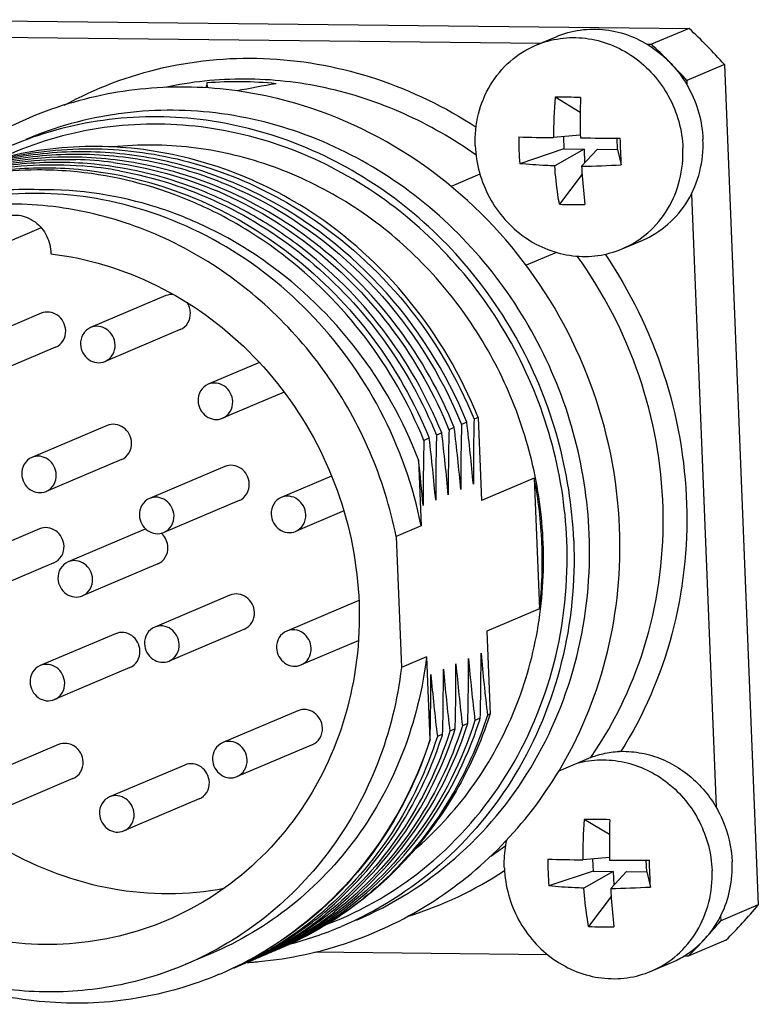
# Model space of a CAD drawing. Header units: millimetres. Extents: x 0 to 420, y 0 to 297.
# Tile 23 of 59: x 188.78 to 191.98, y 76.64 to 80.91. Entities that reach past the tile are written whole.
import ezdxf

# ---------------------------------------------------------------- set-up
doc = ezdxf.new("R2010")
doc.units = ezdxf.units.MM
doc.header["$LTSCALE"] = 23.1
doc.layers.add('COMPONENTS', color=7, linetype='CONTINUOUS')

msp = doc.modelspace()

# ---------------------------------------------------------------- linework, layer by layer
at = {"layer": 'COMPONENTS', "color": 7, "linetype": 'CONTINUOUS'}
for p, q in [((188.21988, 80.91439), (191.68341, 80.87687)), ((191.68341, 80.87687), (191.51997, 80.80765)), ((188.52512, 80.84009), (191.04001, 80.81285)), ((191.01848, 80.80373), (191.10564, 80.84065)), ((191.50114, 80.80785), (191.51997, 80.80765)), ((191.8367, 80.7204), (191.67327, 80.65118)), ((191.8367, 80.7204), (191.98404, 77.07218)), ((191.67327, 80.65118), (191.67407, 80.63134)), ((189.5901, 80.63975), (189.59098, 80.61808)), ((189.89579, 80.57227), (189.89455, 80.57256)), ((191.21079, 80.51203), (191.10185, 80.57782)), ((191.21122, 80.41255), (191.09507, 80.40251)), ((191.13788, 80.40621), (191.14001, 80.35333)), ((191.37298, 80.3508), (191.37097, 80.40071)), ((191.14001, 80.35333), (190.94827, 80.28942)), ((191.22738, 80.35238), (191.10002, 80.27992)), ((191.14001, 80.35333), (191.22738, 80.35238)), ((191.28562, 80.35175), (191.21641, 80.27866)), ((191.22738, 80.35238), (191.22978, 80.29279)), ((191.28562, 80.35175), (191.37298, 80.3508)), ((191.37298, 80.3508), (191.38907, 80.28465)), ((190.77517, 80.24331), (190.65035, 80.19044)), ((191.21865, 80.24383), (191.1206, 80.11352)), ((191.69321, 80.15752), (191.80067, 77.49662)), ((188.87029, 80.01126), (188.61167, 79.90172)), ((191.39289, 79.91975), (191.48005, 79.95667)), ((191.1073, 79.9043), (190.97554, 79.84849)), ((189.41185, 79.71667), (189.08499, 79.57822)), ((188.8703, 79.64005), (188.54343, 79.5016)), ((189.47426, 79.56934), (189.14739, 79.43089)), ((188.9327, 79.49272), (188.60584, 79.35427)), ((189.81776, 79.42607), (189.59546, 79.33192)), ((189.92498, 79.29773), (189.65787, 79.18459)), ((189.15637, 79.15279), (188.82951, 79.01435)), ((190.7185, 79.1671), (190.69548, 79.15734)), ((190.76736, 79.18779), (190.74996, 79.18042)), ((190.76736, 79.18779), (190.78189, 78.82794)), ((190.60955, 79.12095), (190.58653, 79.11119)), ((190.66403, 79.14402), (190.641, 79.13427)), ((190.55507, 79.09787), (190.53205, 79.08812)), ((189.21877, 79.00546), (188.89191, 78.86702)), ((189.66748, 78.97479), (189.34061, 78.83635)), ((190.50883, 79.00369), (190.5204, 78.71719)), ((190.13113, 78.93338), (189.91278, 78.8409)), ((191.01069, 78.92486), (190.78189, 78.82794)), ((191.01069, 78.92486), (191.03363, 78.35689)), ((189.72988, 78.82746), (189.40301, 78.68902)), ((190.18416, 78.78208), (189.97519, 78.69357)), ((188.86304, 78.70446), (188.53618, 78.56601)), ((189.31396, 78.69957), (188.98709, 78.56113)), ((190.5204, 78.71719), (190.41144, 78.67104)), ((190.41144, 78.67104), (190.43438, 78.10307)), ((188.92544, 78.55713), (188.59858, 78.41868)), ((189.37636, 78.55224), (189.04949, 78.4138)), ((189.69003, 78.41645), (189.36316, 78.278)), ((190.24935, 78.39369), (189.9362, 78.26105)), ((191.03363, 78.35689), (190.80483, 78.25998)), ((189.19286, 78.24937), (188.86599, 78.11093)), ((189.75243, 78.26912), (189.42556, 78.13067)), ((190.80483, 78.25998), (190.81936, 77.90014)), ((190.24731, 78.21906), (189.9986, 78.11372)), ((190.54334, 78.14922), (190.43438, 78.10307)), ((190.54334, 78.14922), (190.55787, 77.78938)), ((189.25526, 78.10204), (188.9284, 77.9636)), ((189.98515, 77.91492), (189.65828, 77.77648)), ((190.77683, 77.88212), (190.75381, 77.87237)), ((190.81936, 77.90014), (190.80829, 77.89545)), ((190.66788, 77.83598), (190.64486, 77.82622)), ((190.72236, 77.85905), (190.69933, 77.8493)), ((190.55893, 77.78983), (190.55787, 77.78938)), ((190.6134, 77.8129), (190.59038, 77.80315)), ((188.94591, 77.76789), (188.61905, 77.62945)), ((190.04755, 77.76759), (189.72069, 77.62915)), ((191.25677, 77.71239), (191.1177, 77.65348)), ((191.25677, 77.71239), (191.25937, 77.71615)), ((189.49413, 77.67947), (189.16727, 77.54102)), ((189.00831, 77.62056), (188.68145, 77.48212)), ((189.55653, 77.53214), (189.22967, 77.39369)), ((191.33739, 77.37731), (191.22845, 77.4431)), ((191.33782, 77.27783), (191.22167, 77.26779)), ((191.26448, 77.27149), (191.26662, 77.21861)), ((191.49959, 77.21609), (191.49757, 77.26599)), ((191.26662, 77.21861), (191.07487, 77.1547)), ((191.35398, 77.21766), (191.22662, 77.1452)), ((191.26662, 77.21861), (191.35398, 77.21766)), ((191.41222, 77.21703), (191.34301, 77.14394)), ((191.35398, 77.21766), (191.35639, 77.15807)), ((191.41222, 77.21703), (191.49959, 77.21609)), ((191.49959, 77.21609), (191.51567, 77.14993)), ((191.34526, 77.10911), (191.24721, 76.9788)), ((191.98404, 77.07218), (191.82061, 77.00296)), ((191.81981, 77.0228), (191.82061, 77.00296)), ((189.89646, 76.88659), (189.90035, 76.88871)), ((189.89874, 76.88254), (189.90272, 76.88452)), ((189.90183, 76.89267), (189.89902, 76.89107)), ((189.89977, 76.88036), (189.90381, 76.88218)), ((191.84326, 76.9189), (191.67983, 76.84967)), ((189.60507, 76.85939), (189.49612, 76.81324)), ((191.06935, 76.85629), (190.05858, 76.86723)), ((191.67983, 76.84967), (191.66099, 76.84988)), ((189.75954, 76.82078), (189.75856, 76.82034)), ((191.51949, 76.78504), (191.60666, 76.82195))]:
    msp.add_line(p, q, dxfattribs=at)
for centre, radius, start, end in [((189.73457, 78.81429), 2.83764, 42.20013, 46.62416), ((189.5781, 78.75214), 2.82772, 44.52778, 46.62834), ((189.57199, 78.74607), 2.83633, 44.29554, 44.52874), ((189.56505, 78.73936), 2.84598, 42.20294, 44.29451), ((189.72265, 78.99881), 1.64628, 84.14075, 94.61805), ((192.99412, 80.41684), 1.8991, 175.1375, 180.43234), ((191.12554, 77.67772), 2.9002, 88.29073, 90.46807), ((194.62946, 80.47737), 3.41885, 178.33632, 181.08637), ((192.14639, 80.39564), 1.20285, 179.5306, 182.30848), ((191.27309, 93.2873), 12.88601, 268.534728, 269.208424), ((194.63534, 80.47714), 3.42473, 181.08061, 181.26963), ((191.358, 99.99926), 19.59856, 269.571571, 270.077119), ((173.92804, 79.63718), 17.47303, 2.313131, 2.504541), ((192.12064, 80.39457), 1.17708, 182.30697, 185.12525), ((174.3818, 79.65553), 17.0189, 2.118474, 2.313056), ((188.99161, 78.69804), 1.61999, 87.99936, 107.99321), ((188.96791, 78.64478), 1.66349, 82.57053, 88.17698), ((188.99087, 78.65367), 1.66435, 82.36986, 88.02702), ((188.91174, 78.60636), 1.67892, 79.73397, 85.3148), ((191.18487, 83.68155), 3.40304, 270.53088, 273.44001), ((191.19107, 81.53183), 1.42006, 267.15558, 271.60322), ((200.70226, 78.90049), 10.01007, 178.529669, 180.146583), ((181.63445, 78.07959), 9.14892, 5.131927, 6.826711), ((200.75673, 78.92357), 10.01007, 178.529669, 180.146583), ((200.5933, 78.85434), 10.01007, 178.529669, 180.146583), ((181.52549, 78.03344), 9.14892, 5.131927, 6.826711), ((200.64778, 78.87742), 10.01007, 178.529669, 180.146583), ((181.57997, 78.05652), 9.14892, 5.131927, 6.826711), ((200.53882, 78.83127), 10.01007, 178.529669, 180.146583), ((181.47101, 78.01037), 9.14892, 5.131927, 6.826711), ((181.58242, 78.00404), 8.9822, 5.120205, 6.389808), ((189.21795, 78.56616), 1.82828, 2.3344, 11.31447), ((189.34092, 78.63591), 0.06914, 102.96205, 112.92135), ((189.33659, 78.62309), 0.0832, 44.83961, 48.61508), ((189.26807, 78.5679), 1.77813, 353.18475, 2.34424), ((180.77006, 78.13897), 10.01007, 358.529669, 0.146583), ((199.89235, 78.98295), 9.14892, 185.131927, 186.826711), ((180.71558, 78.1159), 10.01007, 358.529669, 0.146583), ((199.83787, 78.95987), 9.14892, 185.131927, 186.826711), ((180.60663, 78.06975), 10.01007, 358.529669, 0.146583), ((199.72891, 78.91373), 9.14892, 185.131927, 186.826711), ((180.6611, 78.09283), 10.01007, 358.529669, 0.146583), ((199.78339, 78.9368), 9.14892, 185.131927, 186.826711), ((180.55215, 78.04668), 10.01007, 358.529669, 0.146583), ((199.67444, 78.89065), 9.14892, 185.131927, 186.826711), ((189.09972, 78.417), 1.76034, 341.76552, 342.31102), ((189.13158, 78.44595), 1.77384, 341.8183, 342.07907), ((188.98898, 78.37142), 1.76222, 341.76908, 342.31103), ((189.04511, 78.39397), 1.76049, 341.76579, 342.31102), ((188.9361, 78.34784), 1.76054, 341.76585, 342.31102), ((191.3956, 77.31354), 0.42538, 92.14924, 92.54477), ((191.39563, 77.31295), 0.42597, 91.05294, 92.14908), ((191.39315, 77.45108), 0.28782, 91.0638, 92.67841), ((193.12072, 77.28212), 1.8991, 175.1375, 180.43234), ((191.25215, 74.543), 2.9002, 88.29073, 90.46807), ((194.75606, 77.34265), 3.41885, 178.33632, 181.08637), ((189.92979, 78.61919), 1.60602, 303.79041, 306.59129), ((192.27299, 77.26092), 1.20285, 179.5306, 182.30848), ((191.39969, 90.15258), 12.88601, 268.534728, 269.208424), ((194.76195, 77.34242), 3.42473, 181.08061, 181.26963), ((191.4846, 96.86454), 19.59856, 269.571571, 270.077119), ((174.05465, 76.50246), 17.47303, 2.313131, 2.504541), ((189.96962, 78.60782), 1.65978, 287.35224, 303.35636), ((192.24725, 77.25986), 1.17708, 182.30697, 185.12525), ((174.5084, 76.52081), 17.0189, 2.118474, 2.313056), ((191.31148, 80.54684), 3.40304, 270.53088, 273.44001), ((190.1222, 78.64087), 2.43459, 314.98485, 319.88444), ((189.06433, 78.23861), 1.57714, 300.36761, 310.89682), ((189.08858, 78.24668), 1.57506, 299.75962, 310.03383), ((189.17787, 78.27821), 1.56915, 297.47276, 306.77692), ((189.12142, 78.25797), 1.57261, 299.75249, 308.60088), ((189.23437, 78.29816), 1.56543, 295.30398, 304.64829), ((189.20213, 78.28604), 1.56688, 296.78977, 305.62248), ((189.14498, 78.26696), 1.57167, 299.32328, 307.98475), ((189.11738, 78.26316), 1.57918, 308.59829, 308.85002), ((189.14038, 78.27289), 1.57918, 307.9839, 309.17357), ((189.19788, 78.29204), 1.57423, 305.62109, 305.89668), ((189.17479, 78.28245), 1.57439, 306.77452, 307.98346), ((189.19709, 78.29312), 1.57556, 305.89682, 307.10111), ((189.25394, 78.31286), 1.57147, 303.7548, 304.9769), ((189.25801, 78.30691), 1.56426, 294.38403, 303.75196), ((189.55073, 78.44454), 1.59281, 284.59908, 292.94938), ((191.31767, 78.39711), 1.42006, 267.15558, 271.60322), ((189.95284, 78.57682), 2.44246, 317.56518, 319.88118), ((189.95996, 78.57039), 2.43286, 317.30548, 317.5638), ((189.15181, 78.25556), 1.55839, 296.37939, 298.54376), ((189.12836, 78.2467), 1.55937, 298.20385, 299.61751), ((189.18329, 78.26885), 1.55835, 296.04425, 297.45496), ((189.20592, 78.27941), 1.55924, 295.12528, 296.3807), ((189.23761, 78.29222), 1.55868, 293.87069, 295.28949), ((189.15192, 78.25537), 1.55817, 298.70661, 299.30961), ((189.20583, 78.2796), 1.55945, 296.54381, 296.77522), ((189.96563, 78.5651), 2.42511, 314.97952, 317.30655), ((189.0268, 78.22409), 1.57817, 295.42396, 299.68334), ((189.07373, 78.22393), 1.55971, 294.04424, 300.3426), ((189.09687, 78.23346), 1.55947, 295.13063, 297.28785), ((189.12854, 78.24633), 1.55897, 293.87606, 296.04246), ((189.15196, 78.25526), 1.55805, 294.42642, 295.12402), ((189.09683, 78.23354), 1.55956, 297.28789, 298.53759), ((189.12833, 78.24675), 1.55943, 296.04244, 296.78243), ((189.15185, 78.2555), 1.55832, 295.12405, 296.37938), ((189.18335, 78.26872), 1.55821, 293.86855, 296.04423), ((189.12826, 78.24689), 1.55958, 296.78245, 298.20383), ((189.09694, 78.23333), 1.55932, 298.53761, 299.4539), ((189.20624, 78.27872), 1.55849, 294.20558, 294.48551), ((189.20612, 78.27899), 1.55878, 294.48552, 295.12524), ((189.09705, 78.23312), 1.55908, 299.45392, 299.73665), ((191.44455, 77.20452), 0.41549, 292.96254, 301.39512), ((191.44367, 77.20591), 0.41714, 301.39949, 303.55187), ((189.02875, 78.22008), 1.57372, 293.9915, 295.42229), ((189.07443, 78.22243), 1.55806, 293.86821, 294.04322), ((189.09726, 78.23262), 1.55854, 294.20407, 294.58215), ((189.09715, 78.23288), 1.55882, 294.58215, 295.13047), ((189.65654, 78.52937), 1.71044, 273.62232, 274.20601), ((189.65667, 78.52754), 1.70861, 274.2061, 274.54451), ((189.15203, 78.25511), 1.55789, 294.21121, 294.42641), ((189.65673, 78.52678), 1.70784, 274.54448, 275.3464), ((189.029, 78.21956), 1.57313, 292.95626, 293.99119)]:
    msp.add_arc(centre, radius, start, end, dxfattribs=at)
for major_axis, ratio, start_param, end_param in [((-0.00549, 1.99467), 0.0841427, 0.3334895, 0.3647252), ((3.57817, 0.97222), 0.4819494, 1.3738992, 1.4210037)]:
    msp.add_ellipse((189.65023, 78.75512), major_axis=major_axis, ratio=ratio, start_param=start_param, end_param=end_param, dxfattribs=at)
for points, knots in [([(191.10565, 80.84065), (191.13907, 80.85481), (191.21034, 80.87444), (191.32163, 80.87518), (191.43104, 80.84751), (191.53198, 80.79322), (191.6186, 80.71566), (191.68588, 80.61944), (191.72994, 80.5103), (191.74219, 80.43259), (191.74376, 80.39378)], [0, 0, 0, 0, 0.1197233, 0.2405177, 0.3631795, 0.4880446, 0.6149277, 0.7431895, 0.871888, 1, 1, 1, 1]), ([(191.01848, 80.80373), (191.0519, 80.81789), (191.12317, 80.83752), (191.23446, 80.83827), (191.34387, 80.8106), (191.44482, 80.7563), (191.53143, 80.67874), (191.59871, 80.58253), (191.64278, 80.47338), (191.65503, 80.39567), (191.6566, 80.35686)], [0, 0, 0, 0, 0.1197234, 0.2405176, 0.3631795, 0.4880445, 0.6149276, 0.7431894, 0.871888, 1, 1, 1, 1]), ([(190.75477, 80.36663), (190.7529, 80.413), (190.76204, 80.50588), (190.81458, 80.63389), (190.90151, 80.73857), (190.97798, 80.78658), (191.01848, 80.80373)], [0, 0, 0, 0, 0.2572748, 0.5092823, 0.756201, 1, 1, 1, 1]), ([(188.97077, 80.54354), (189.10555, 80.61721), (189.39832, 80.72772), (189.86759, 80.76609), (190.33591, 80.67608), (190.6245, 80.53572), (190.75847, 80.44846)], [0, 0, 0, 0, 0.2457475, 0.4931185, 0.7441848, 1, 1, 1, 1]), ([(190.75833, 80.32645), (190.65991, 80.39661), (190.45028, 80.51715), (190.10862, 80.63002), (189.75558, 80.66925), (189.52109, 80.64478), (189.40754, 80.62021)], [0, 0, 0, 0, 0.255232, 0.5066941, 0.7546668, 1, 1, 1, 1]), ([(189.89455, 80.57256), (189.76512, 80.60383), (189.49949, 80.63742), (189.10185, 80.59549), (188.72633, 80.46293), (188.50345, 80.31841), (188.40213, 80.23459)], [0, 0, 0, 0, 0.2522605, 0.5021338, 0.7508858, 1, 1, 1, 1]), ([(191.38173, 78.70906), (191.3731, 78.92267), (191.28627, 79.35033), (190.96654, 79.91628), (190.49124, 80.35162), (190.09783, 80.5233), (189.89579, 80.57227)], [0, 0, 0, 0, 0.2521819, 0.5048229, 0.7547632, 1, 1, 1, 1]), ([(191.24983, 78.68181), (191.24382, 78.83058), (191.19686, 79.12848), (191.02794, 79.54687), (190.77004, 79.9157), (190.43801, 80.213), (190.05105, 80.42114), (189.63163, 80.52721), (189.20503, 80.52434), (188.93184, 80.44909), (188.80371, 80.39482)], [0, 0, 0, 0, 0.1281112, 0.2568106, 0.3850724, 0.5119555, 0.6368204, 0.7594825, 0.8802766, 1, 1, 1, 1]), ([(191.18261, 78.65333), (191.1766, 78.80211), (191.12964, 79.10002), (190.96071, 79.51842), (190.70279, 79.88724), (190.37076, 80.18455), (189.98379, 80.39268), (189.56436, 80.49874), (189.13774, 80.49587), (188.86455, 80.42059), (188.73642, 80.36632)], [0, 0, 0, 0, 0.1281106, 0.2568108, 0.3850726, 0.5119558, 0.6368206, 0.7594824, 0.8802765, 1, 1, 1, 1]), ([(191.15255, 78.65366), (191.14653, 78.80256), (191.09888, 79.10071), (190.92715, 79.51844), (190.66519, 79.88478), (190.32863, 80.1771), (189.93764, 80.37739), (189.51579, 80.47268), (189.08949, 80.4565), (188.81917, 80.37123), (188.69324, 80.31198)], [0, 0, 0, 0, 0.1282228, 0.2570267, 0.3853456, 0.5122136, 0.6369934, 0.7595379, 0.8802488, 1, 1, 1, 1]), ([(191.48005, 79.95667), (191.52054, 79.97382), (191.59702, 80.02183), (191.68395, 80.12651), (191.73649, 80.25452), (191.74563, 80.34741), (191.74376, 80.39378)], [0, 0, 0, 0, 0.2437991, 0.4907176, 0.7427251, 1, 1, 1, 1]), ([(190.0368, 80.08336), (189.92007, 80.15849), (189.67049, 80.28169), (189.2666, 80.37257), (188.85772, 80.36315), (188.59614, 80.28952), (188.47307, 80.2374)], [0, 0, 0, 0, 0.2552779, 0.5064559, 0.7542072, 1, 1, 1, 1]), ([(188.47314, 80.23721), (188.59614, 80.28705), (188.85693, 80.3563), (189.26304, 80.3605), (189.6632, 80.26601), (189.91002, 80.14156), (190.0254, 80.06606)], [0, 0, 0, 0, 0.2457258, 0.4934889, 0.7447049, 1, 1, 1, 1]), ([(190.7185, 79.1671), (190.62992, 79.38457), (190.37418, 79.78805), (189.89686, 80.14198), (189.46465, 80.29924), (189.1287, 80.35044), (188.79283, 80.33296), (188.57671, 80.27565), (188.47343, 80.23636)], [0, 0, 0, 0, 0.2569489, 0.5098284, 0.6344243, 0.7574079, 0.8790929, 1, 1, 1, 1]), ([(191.05016, 78.64294), (191.04531, 78.76293), (191.01145, 79.00317), (190.89172, 79.34638), (190.70802, 79.65982), (190.46823, 79.9297), (190.18267, 80.1443), (189.86357, 80.29404), (189.52499, 80.37218), (189.29451, 80.37397), (189.18174, 80.36214)], [0, 0, 0, 0, 0.1271638, 0.254947, 0.3826078, 0.5094083, 0.6347514, 0.7582775, 0.8799347, 1, 1, 1, 1]), ([(190.75477, 80.36663), (190.75634, 80.32781), (190.76859, 80.2501), (190.81266, 80.14096), (190.87994, 80.04474), (190.96655, 79.96718), (191.0675, 79.91289), (191.17691, 79.88522), (191.2882, 79.88596), (191.35947, 79.9056), (191.39289, 79.91975)], [0, 0, 0, 0, 0.128112, 0.2568106, 0.3850724, 0.5119555, 0.6368205, 0.7594824, 0.8802766, 1, 1, 1, 1]), ([(191.39289, 79.91975), (191.43338, 79.93691), (191.50986, 79.98491), (191.59679, 80.0896), (191.64933, 80.2176), (191.65847, 80.31049), (191.6566, 80.35686)], [0, 0, 0, 0, 0.243799, 0.4907177, 0.7427252, 1, 1, 1, 1]), ([(188.4738, 80.2353), (188.57674, 80.27262), (188.7917, 80.32626), (189.12473, 80.33941), (189.45712, 80.28522), (189.88415, 80.12584), (190.35507, 79.77283), (190.60772, 79.3728), (190.69548, 79.15734)], [0, 0, 0, 0, 0.1208943, 0.242598, 0.3656141, 0.4902335, 0.7431166, 1, 1, 1, 1]), ([(188.47492, 80.23123), (188.51868, 80.24529), (188.69644, 80.29412), (188.88262, 80.3118), (189.02083, 80.30743)], [0, 0, 0, 0, 0.2495039, 1, 1, 1, 1]), ([(190.66403, 79.14402), (190.60194, 79.29645), (190.43918, 79.58585), (190.09667, 79.9418), (189.67983, 80.19467), (189.36836, 80.28234), (189.21185, 80.30329)], [0, 0, 0, 0, 0.2545042, 0.5070712, 0.7558264, 1, 1, 1, 1]), ([(188.99621, 80.25645), (188.9488, 80.26038), (188.75996, 80.26795), (188.56977, 80.24241), (188.43344, 80.20514)], [0, 0, 0, 0, 0.2518426, 1, 1, 1, 1]), ([(188.45396, 80.2142), (188.55334, 80.24154), (188.75866, 80.27715), (188.96695, 80.27294), (189.07014, 80.26119)], [0, 0, 0, 0, 0.4980848, 1, 1, 1, 1]), ([(189.07041, 80.28955), (188.97035, 80.29764), (188.769, 80.29565), (188.57145, 80.25643), (188.4759, 80.22795)], [0, 0, 0, 0, 0.501719, 1, 1, 1, 1]), ([(188.48667, 80.22787), (188.53205, 80.24032), (188.71619, 80.28223), (188.90767, 80.29122), (189.04888, 80.27967)], [0, 0, 0, 0, 0.2493263, 1, 1, 1, 1]), ([(189.07014, 80.26119), (189.22959, 80.24305), (189.54782, 80.15923), (189.97472, 79.90693), (190.32563, 79.54711), (190.49191, 79.25295), (190.55507, 79.09787)], [0, 0, 0, 0, 0.2440333, 0.4927333, 0.7453601, 1, 1, 1, 1]), ([(190.60955, 79.12095), (190.5446, 79.2804), (190.37255, 79.58234), (190.06686, 79.88884), (189.7826, 80.07561), (189.48098, 80.21861), (189.23458, 80.27627), (189.07041, 80.28955)], [0, 0, 0, 0, 0.2547045, 0.5072801, 0.6324006, 0.7563423, 1, 1, 1, 1]), ([(189.18301, 80.2943), (189.34004, 80.27384), (189.65271, 80.18685), (190.07134, 79.93406), (190.41534, 79.57741), (190.57872, 79.28716), (190.641, 79.13427)], [0, 0, 0, 0, 0.2441455, 0.492895, 0.7454749, 1, 1, 1, 1]), ([(189.21096, 80.2584), (189.36039, 80.23136), (189.65584, 80.13548), (190.04926, 79.88209), (190.37238, 79.53559), (190.52697, 79.2574), (190.58653, 79.11119)], [0, 0, 0, 0, 0.2445087, 0.4933912, 0.7458091, 1, 1, 1, 1]), ([(191.10002, 80.27992), (191.08682, 80.28033), (191.03617, 80.28229), (190.98557, 80.28576), (190.94827, 80.28942)], [0, 0, 0, 0, 0.2606249, 1, 1, 1, 1]), ([(191.1206, 80.11352), (191.11822, 80.12697), (191.10923, 80.18215), (191.10314, 80.23779), (191.10002, 80.27992)], [0, 0, 0, 0, 0.2443795, 1, 1, 1, 1]), ([(191.21641, 80.27866), (191.21724, 80.26445), (191.22089, 80.20891), (191.22602, 80.15346), (191.2308, 80.11232)], [0, 0, 0, 0, 0.2558506, 1, 1, 1, 1]), ([(190.53205, 79.08812), (190.46721, 79.24731), (190.29551, 79.54877), (189.99055, 79.85496), (189.70696, 80.04171), (189.406, 80.18488), (189.1601, 80.24287), (188.99621, 80.25645)], [0, 0, 0, 0, 0.254694, 0.5072617, 0.6323806, 0.7563256, 1, 1, 1, 1]), ([(188.86143, 80.17622), (188.74463, 80.18059), (188.50989, 80.16296), (188.17394, 80.05713), (187.87073, 79.87753), (187.70028, 79.71488), (187.62491, 79.62527)], [0, 0, 0, 0, 0.250641, 0.4996882, 0.7489087, 1, 1, 1, 1]), ([(190.50883, 79.00369), (190.44293, 79.17427), (190.26262, 79.49676), (189.93278, 79.81744), (189.62488, 80.00398), (189.29939, 80.13816), (189.03472, 80.17896), (188.86143, 80.17622)], [0, 0, 0, 0, 0.2558221, 0.5088435, 0.6339005, 0.7575536, 1, 1, 1, 1]), ([(189.13642, 80.13301), (188.98925, 80.16089), (188.68691, 80.17482), (188.39351, 80.09944), (188.25712, 80.04167)], [0, 0, 0, 0, 0.5028118, 1, 1, 1, 1]), ([(190.5204, 78.71719), (190.48569, 78.8908), (190.36553, 79.22926), (190.05185, 79.6617), (189.63277, 79.98203), (189.30343, 80.10137), (189.13642, 80.13301)], [0, 0, 0, 0, 0.2539656, 0.5069826, 0.7561771, 1, 1, 1, 1]), ([(190.41144, 78.67104), (190.38626, 78.797), (190.30924, 79.04437), (190.12052, 79.38234), (189.86737, 79.67225), (189.5621, 79.89951), (189.21959, 80.05277), (188.85661, 80.12397), (188.49156, 80.10929), (188.25826, 80.04216), (188.14817, 79.99553)], [0, 0, 0, 0, 0.1288917, 0.2577581, 0.3857582, 0.5121987, 0.6366762, 0.7591641, 0.880035, 1, 1, 1, 1]), ([(188.69905, 80.05576), (188.72183, 80.06541), (188.77454, 80.07217), (188.84797, 80.04099), (188.89968, 79.97853), (188.91212, 79.92491), (188.91186, 79.89847)], [0, 0, 0, 0, 0.240159, 0.4878498, 0.7433749, 1, 1, 1, 1]), ([(190.0254, 80.06606), (190.18594, 79.96101), (190.4771, 79.69762), (190.6768, 79.36003), (190.74996, 79.18042)], [0, 0, 0, 0, 0.4972989, 1, 1, 1, 1]), ([(190.76736, 79.18779), (190.69431, 79.3698), (190.49368, 79.71175), (190.19919, 79.97783), (190.0368, 80.08336)], [0, 0, 0, 0, 0.5031601, 1, 1, 1, 1]), ([(188.50213, 79.8856), (188.37022, 79.79167), (188.13687, 79.54984), (187.93389, 79.08561), (187.89381, 78.57055), (188.01982, 78.06341), (188.29695, 77.62041), (188.69519, 77.29138), (189.17006, 77.11483), (189.50609, 77.11466), (189.66528, 77.14428)], [0, 0, 0, 0, 0.1209758, 0.2447111, 0.3714236, 0.5000178, 0.6286079, 0.75531, 0.8790329, 1, 1, 1, 1]), ([(188.91186, 79.89847), (189.07049, 79.87918), (189.38695, 79.78304), (189.79091, 79.49198), (190.09005, 79.08489), (190.25287, 78.60512), (190.2623, 78.10287), (190.11568, 77.63108), (189.8273, 77.24158), (189.55826, 77.06545), (189.41495, 77.00475)], [0, 0, 0, 0, 0.1231384, 0.24923, 0.377472, 0.506206, 0.6335827, 0.7582837, 0.8800809, 1, 1, 1, 1]), ([(191.25937, 77.71615), (191.36566, 77.87021), (191.52928, 78.22032), (191.59942, 78.79794), (191.49396, 79.37788), (191.31217, 79.73014), (191.19791, 79.88834)], [0, 0, 0, 0, 0.243627, 0.4928322, 0.745984, 1, 1, 1, 1]), ([(191.31861, 79.89642), (191.42668, 79.73713), (191.59836, 79.38671), (191.6996, 78.81501), (191.63724, 78.245), (191.48659, 77.89526), (191.38781, 77.73885)], [0, 0, 0, 0, 0.2538743, 0.5067952, 0.7560143, 1, 1, 1, 1]), ([(188.97665, 79.56557), (188.97613, 79.57845), (188.96899, 79.60422), (188.94295, 79.6338), (188.90699, 79.64821), (188.88143, 79.64476), (188.87033, 79.64006)], [0, 0, 0, 0, 0.257035, 0.5123139, 0.759777, 1, 1, 1, 1]), ([(189.47422, 79.56932), (189.48765, 79.575), (189.5117, 79.59616), (189.51882, 79.62704), (189.51821, 79.64219)], [0, 0, 0, 0, 0.4902644, 1, 1, 1, 1]), ([(189.08497, 79.57821), (189.07156, 79.57253), (189.04754, 79.55137), (189.04043, 79.5205), (189.04104, 79.50537)], [0, 0, 0, 0, 0.4902372, 1, 1, 1, 1]), ([(189.19134, 79.50374), (189.19082, 79.51663), (189.18368, 79.54241), (189.15761, 79.57199), (189.12163, 79.5864), (189.09606, 79.58291), (189.08497, 79.57821)], [0, 0, 0, 0, 0.2570536, 0.5123207, 0.7597755, 1, 1, 1, 1]), ([(188.93267, 79.4927), (188.94609, 79.49839), (188.97014, 79.51954), (188.97726, 79.55043), (188.97665, 79.56557)], [0, 0, 0, 0, 0.4902644, 1, 1, 1, 1]), ([(189.04104, 79.50537), (189.04156, 79.49248), (189.0487, 79.4667), (189.07477, 79.43712), (189.11075, 79.42271), (189.13632, 79.4262), (189.14742, 79.4309)], [0, 0, 0, 0, 0.2570536, 0.5123207, 0.7597755, 1, 1, 1, 1]), ([(189.14742, 79.4309), (189.16083, 79.43659), (189.18485, 79.45775), (189.19195, 79.48861), (189.19134, 79.50374)], [0, 0, 0, 0, 0.4902372, 1, 1, 1, 1]), ([(189.59544, 79.33191), (189.58203, 79.32622), (189.55801, 79.30507), (189.5509, 79.2742), (189.55151, 79.25907)], [0, 0, 0, 0, 0.4902372, 1, 1, 1, 1]), ([(189.70182, 79.25744), (189.7013, 79.27033), (189.69415, 79.29611), (189.66809, 79.32569), (189.6321, 79.3401), (189.60654, 79.33661), (189.59544, 79.33191)], [0, 0, 0, 0, 0.2570536, 0.5123207, 0.7597755, 1, 1, 1, 1]), ([(189.55151, 79.25907), (189.55203, 79.24618), (189.55918, 79.2204), (189.58524, 79.19082), (189.62123, 79.17641), (189.64679, 79.1799), (189.65789, 79.1846)], [0, 0, 0, 0, 0.2570536, 0.5123207, 0.7597755, 1, 1, 1, 1]), ([(189.65789, 79.1846), (189.6713, 79.19029), (189.69532, 79.21144), (189.70243, 79.24231), (189.70182, 79.25744)], [0, 0, 0, 0, 0.4902372, 1, 1, 1, 1]), ([(189.41495, 77.00475), (189.2818, 76.94836), (189.06488, 76.89669), (188.77233, 76.90016), (188.47868, 76.95098), (188.12721, 77.10318), (187.83444, 77.35488), (187.6486, 77.60206), (187.49879, 77.87516), (187.38741, 78.25134), (187.38722, 78.7166), (187.47805, 79.01257), (187.54417, 79.14772)], [0, 0, 0, 0, 0.1196161, 0.1801548, 0.2412642, 0.3651517, 0.4916675, 0.5558117, 0.6202014, 0.7485724, 0.8755377, 1, 1, 1, 1]), ([(189.26273, 79.07831), (189.2622, 79.09119), (189.25507, 79.11697), (189.22902, 79.14654), (189.19306, 79.16096), (189.1675, 79.1575), (189.15641, 79.15281)], [0, 0, 0, 0, 0.257035, 0.5123139, 0.759777, 1, 1, 1, 1]), ([(189.21874, 79.00545), (189.23216, 79.01113), (189.25622, 79.03228), (189.26334, 79.06317), (189.26273, 79.07831)], [0, 0, 0, 0, 0.4902644, 1, 1, 1, 1]), ([(188.93586, 78.93987), (188.93534, 78.95276), (188.9282, 78.97854), (188.90213, 79.00812), (188.86615, 79.02253), (188.84058, 79.01904), (188.82948, 79.01434)], [0, 0, 0, 0, 0.2570536, 0.5123207, 0.7597755, 1, 1, 1, 1]), ([(188.82948, 79.01434), (188.81607, 79.00865), (188.79205, 78.98749), (188.78495, 78.95663), (188.78556, 78.9415)], [0, 0, 0, 0, 0.4902372, 1, 1, 1, 1]), ([(189.77383, 78.90032), (189.77331, 78.9132), (189.76617, 78.93897), (189.74013, 78.96854), (189.70416, 78.98296), (189.67861, 78.9795), (189.66751, 78.97481)], [0, 0, 0, 0, 0.257035, 0.5123139, 0.759777, 1, 1, 1, 1]), ([(188.78556, 78.9415), (188.78608, 78.92861), (188.79322, 78.90283), (188.81929, 78.87325), (188.85527, 78.85884), (188.88084, 78.86233), (188.89193, 78.86703)], [0, 0, 0, 0, 0.2570536, 0.5123207, 0.7597755, 1, 1, 1, 1]), ([(188.89193, 78.86703), (188.90534, 78.87271), (188.92936, 78.89387), (188.93647, 78.92474), (188.93586, 78.93987)], [0, 0, 0, 0, 0.4902372, 1, 1, 1, 1]), ([(189.72984, 78.82745), (189.74327, 78.83313), (189.76732, 78.85428), (189.77444, 78.88517), (189.77383, 78.90032)], [0, 0, 0, 0, 0.4902644, 1, 1, 1, 1]), ([(190.01914, 78.76642), (190.01862, 78.77931), (190.01147, 78.80509), (189.98541, 78.83466), (189.94942, 78.84908), (189.92386, 78.84559), (189.91276, 78.84088)], [0, 0, 0, 0, 0.2570536, 0.5123207, 0.7597755, 1, 1, 1, 1]), ([(189.34059, 78.83634), (189.32718, 78.83065), (189.30316, 78.8095), (189.29605, 78.77863), (189.29666, 78.7635)], [0, 0, 0, 0, 0.4902372, 1, 1, 1, 1]), ([(189.44696, 78.76187), (189.44644, 78.77476), (189.4393, 78.80054), (189.41323, 78.83012), (189.37725, 78.84453), (189.35169, 78.84104), (189.34059, 78.83634)], [0, 0, 0, 0, 0.2570536, 0.5123207, 0.7597755, 1, 1, 1, 1]), ([(189.91276, 78.84088), (189.89935, 78.8352), (189.87533, 78.81404), (189.86822, 78.78318), (189.86883, 78.76805)], [0, 0, 0, 0, 0.4902372, 1, 1, 1, 1]), ([(189.29666, 78.7635), (189.29718, 78.75061), (189.30432, 78.72483), (189.33039, 78.69525), (189.36637, 78.68084), (189.39194, 78.68433), (189.40304, 78.68903)], [0, 0, 0, 0, 0.2570536, 0.5123207, 0.7597755, 1, 1, 1, 1]), ([(189.40304, 78.68903), (189.41645, 78.69472), (189.44047, 78.71587), (189.44758, 78.74674), (189.44696, 78.76187)], [0, 0, 0, 0, 0.4902372, 1, 1, 1, 1]), ([(189.86883, 78.76805), (189.86935, 78.75516), (189.8765, 78.72937), (189.90256, 78.6998), (189.93855, 78.68539), (189.96411, 78.68888), (189.97521, 78.69358)], [0, 0, 0, 0, 0.2570536, 0.5123207, 0.7597755, 1, 1, 1, 1]), ([(189.97521, 78.69358), (189.98862, 78.69926), (190.01264, 78.72042), (190.01975, 78.75129), (190.01914, 78.76642)], [0, 0, 0, 0, 0.4902372, 1, 1, 1, 1]), ([(188.9694, 78.62998), (188.96888, 78.64286), (188.96174, 78.66863), (188.93569, 78.69821), (188.89973, 78.71262), (188.87417, 78.70917), (188.86308, 78.70447)], [0, 0, 0, 0, 0.257035, 0.5123139, 0.759777, 1, 1, 1, 1]), ([(190.23896, 77.00624), (190.39419, 77.07199), (190.68734, 77.25602), (191.02056, 77.6573), (191.22198, 78.148), (191.25701, 78.50405), (191.24983, 78.68181)], [0, 0, 0, 0, 0.2437993, 0.4907181, 0.7427265, 1, 1, 1, 1]), ([(191.1318, 77.67667), (191.22077, 77.83005), (191.35484, 78.16772), (191.389, 78.52889), (191.38173, 78.70906)], [0, 0, 0, 0, 0.4958161, 1, 1, 1, 1]), ([(190.11182, 76.98805), (190.27024, 77.04911), (190.57092, 77.22602), (190.91466, 77.62366), (191.12322, 78.11582), (191.15978, 78.47459), (191.15255, 78.65366)], [0, 0, 0, 0, 0.2438298, 0.4906415, 0.7426114, 1, 1, 1, 1]), ([(191.18261, 78.65333), (191.18979, 78.47559), (191.15475, 78.11954), (190.95335, 77.62886), (190.62015, 77.22758), (190.32702, 77.04354), (190.1718, 76.9778)], [0, 0, 0, 0, 0.2572727, 0.5092817, 0.7562008, 1, 1, 1, 1]), ([(190.48862, 77.30903), (190.58129, 77.38796), (190.74937, 77.57025), (190.93208, 77.89653), (191.03863, 78.2608), (191.0553, 78.51558), (191.05016, 78.64294)], [0, 0, 0, 0, 0.2443153, 0.4922004, 0.7441856, 1, 1, 1, 1]), ([(188.92541, 78.55711), (188.93883, 78.56279), (188.96289, 78.58395), (188.97001, 78.61484), (188.9694, 78.62998)], [0, 0, 0, 0, 0.4902644, 1, 1, 1, 1]), ([(189.37632, 78.55223), (189.38975, 78.55791), (189.4138, 78.57906), (189.42092, 78.60995), (189.42031, 78.62509)], [0, 0, 0, 0, 0.4902644, 1, 1, 1, 1]), ([(188.98707, 78.56112), (188.97366, 78.55543), (188.94964, 78.53427), (188.94253, 78.50341), (188.94314, 78.48828)], [0, 0, 0, 0, 0.4902372, 1, 1, 1, 1]), ([(189.09344, 78.48665), (189.09292, 78.49954), (189.08578, 78.52532), (189.05971, 78.55489), (189.02373, 78.56931), (188.99816, 78.56582), (188.98707, 78.56112)], [0, 0, 0, 0, 0.2570536, 0.5123207, 0.7597755, 1, 1, 1, 1]), ([(188.94314, 78.48828), (188.94366, 78.47539), (188.9508, 78.4496), (188.97687, 78.42003), (189.01285, 78.40562), (189.03842, 78.40911), (189.04952, 78.41381)], [0, 0, 0, 0, 0.2570536, 0.5123207, 0.7597755, 1, 1, 1, 1]), ([(189.04952, 78.41381), (189.06293, 78.41949), (189.08695, 78.44065), (189.09406, 78.47152), (189.09344, 78.48665)], [0, 0, 0, 0, 0.4902372, 1, 1, 1, 1]), ([(189.79638, 78.34197), (189.79586, 78.35485), (189.78872, 78.38062), (189.76268, 78.4102), (189.72671, 78.42461), (189.70116, 78.42116), (189.69006, 78.41646)], [0, 0, 0, 0, 0.257035, 0.5123139, 0.759777, 1, 1, 1, 1]), ([(189.75239, 78.26911), (189.76582, 78.27479), (189.78987, 78.29594), (189.79699, 78.32683), (189.79638, 78.34197)], [0, 0, 0, 0, 0.4902644, 1, 1, 1, 1]), ([(189.29921, 78.17489), (189.29869, 78.18777), (189.29155, 78.21355), (189.26551, 78.24312), (189.22955, 78.25754), (189.20399, 78.25408), (189.19289, 78.24938)], [0, 0, 0, 0, 0.257035, 0.5123139, 0.759777, 1, 1, 1, 1]), ([(189.36314, 78.27799), (189.34973, 78.27231), (189.32571, 78.25115), (189.3186, 78.22029), (189.31921, 78.20515)], [0, 0, 0, 0, 0.4902372, 1, 1, 1, 1]), ([(189.46951, 78.20352), (189.46899, 78.21641), (189.46185, 78.2422), (189.43578, 78.27177), (189.3998, 78.28618), (189.37424, 78.28269), (189.36314, 78.27799)], [0, 0, 0, 0, 0.2570536, 0.5123207, 0.7597755, 1, 1, 1, 1]), ([(189.93618, 78.26104), (189.92277, 78.25535), (189.89875, 78.2342), (189.89164, 78.20333), (189.89225, 78.1882)], [0, 0, 0, 0, 0.4902372, 1, 1, 1, 1]), ([(190.04256, 78.18657), (190.04204, 78.19946), (190.03489, 78.22524), (190.00882, 78.25482), (189.97284, 78.26923), (189.94728, 78.26574), (189.93618, 78.26104)], [0, 0, 0, 0, 0.2570536, 0.5123207, 0.7597755, 1, 1, 1, 1]), ([(189.25523, 78.10203), (189.26865, 78.10771), (189.2927, 78.12886), (189.29982, 78.15975), (189.29921, 78.17489)], [0, 0, 0, 0, 0.4902644, 1, 1, 1, 1]), ([(189.31921, 78.20515), (189.31973, 78.19227), (189.32687, 78.16648), (189.35294, 78.13691), (189.38892, 78.12249), (189.41449, 78.12598), (189.42559, 78.13069)], [0, 0, 0, 0, 0.2570536, 0.5123207, 0.7597755, 1, 1, 1, 1]), ([(189.42559, 78.13069), (189.439, 78.13637), (189.46302, 78.15753), (189.47013, 78.18839), (189.46951, 78.20352)], [0, 0, 0, 0, 0.4902372, 1, 1, 1, 1]), ([(189.89225, 78.1882), (189.89277, 78.17531), (189.89992, 78.14953), (189.92598, 78.11995), (189.96197, 78.10554), (189.98753, 78.10903), (189.99863, 78.11373)], [0, 0, 0, 0, 0.2570536, 0.5123207, 0.7597755, 1, 1, 1, 1]), ([(189.99863, 78.11373), (190.01204, 78.11942), (190.03606, 78.14057), (190.04317, 78.17144), (190.04256, 78.18657)], [0, 0, 0, 0, 0.4902372, 1, 1, 1, 1]), ([(190.54334, 78.14922), (190.52642, 78.00794), (190.45841, 77.73073), (190.25672, 77.35779), (189.96881, 77.05473), (189.73046, 76.9125), (189.60513, 76.85941)], [0, 0, 0, 0, 0.2561594, 0.5076128, 0.7549894, 1, 1, 1, 1]), ([(188.86597, 78.11091), (188.85256, 78.10523), (188.82854, 78.08407), (188.82143, 78.05321), (188.82204, 78.03808)], [0, 0, 0, 0, 0.4902372, 1, 1, 1, 1]), ([(188.97235, 78.03645), (188.97183, 78.04933), (188.96468, 78.07512), (188.93862, 78.10469), (188.90263, 78.1191), (188.87707, 78.11562), (188.86597, 78.11091)], [0, 0, 0, 0, 0.2570536, 0.5123207, 0.7597755, 1, 1, 1, 1]), ([(190.43438, 78.10307), (190.41747, 77.96179), (190.34946, 77.68458), (190.14777, 77.31164), (189.85985, 77.00859), (189.6215, 76.86635), (189.49618, 76.81327)], [0, 0, 0, 0, 0.2561594, 0.5076128, 0.7549894, 1, 1, 1, 1]), ([(188.82204, 78.03808), (188.82256, 78.02519), (188.82971, 77.9994), (188.85577, 77.96983), (188.89176, 77.95542), (188.91732, 77.95891), (188.92842, 77.96361)], [0, 0, 0, 0, 0.2570536, 0.5123207, 0.7597755, 1, 1, 1, 1]), ([(188.92842, 77.96361), (188.94183, 77.96929), (188.96585, 77.99045), (188.97296, 78.02131), (188.97235, 78.03645)], [0, 0, 0, 0, 0.4902372, 1, 1, 1, 1]), ([(190.0915, 77.84044), (190.09098, 77.85332), (190.08384, 77.8791), (190.0578, 77.90867), (190.02184, 77.92309), (189.99628, 77.91963), (189.98518, 77.91493)], [0, 0, 0, 0, 0.257035, 0.5123139, 0.759777, 1, 1, 1, 1]), ([(190.80829, 77.89545), (190.77219, 77.78227), (190.67752, 77.56417), (190.47187, 77.27606), (190.21218, 77.04127), (190.00963, 76.92684), (189.90402, 76.88176)], [0, 0, 0, 0, 0.2548037, 0.505755, 0.7537082, 1, 1, 1, 1]), ([(190.81686, 77.89246), (190.77975, 77.77947), (190.68317, 77.56183), (190.47517, 77.27462), (190.21359, 77.04067), (190.01007, 76.92667), (189.90402, 76.88175)], [0, 0, 0, 0, 0.254536, 0.5054382, 0.7535004, 1, 1, 1, 1]), ([(190.75381, 77.87237), (190.69844, 77.69876), (190.53425, 77.36975), (190.27117, 77.11179), (190.12438, 77.01034)], [0, 0, 0, 0, 0.5052584, 1, 1, 1, 1]), ([(190.15478, 77.02522), (190.29759, 77.12513), (190.55382, 77.3772), (190.716, 77.69721), (190.77167, 77.86618)], [0, 0, 0, 0, 0.49486, 1, 1, 1, 1]), ([(190.04752, 77.76758), (190.06094, 77.77326), (190.085, 77.79441), (190.09211, 77.8253), (190.0915, 77.84044)], [0, 0, 0, 0, 0.4902644, 1, 1, 1, 1]), ([(190.64486, 77.82622), (190.59536, 77.67103), (190.45387, 77.37556), (190.23237, 77.13351), (190.10797, 77.03331)], [0, 0, 0, 0, 0.5048838, 1, 1, 1, 1]), ([(190.69933, 77.8493), (190.64862, 77.69029), (190.50253, 77.38786), (190.27268, 77.14222), (190.14372, 77.04153)], [0, 0, 0, 0, 0.5049716, 1, 1, 1, 1]), ([(190.14751, 77.0365), (190.27898, 77.13593), (190.51406, 77.38024), (190.66458, 77.68342), (190.71719, 77.84311)], [0, 0, 0, 0, 0.4950506, 1, 1, 1, 1]), ([(189.76464, 77.702), (189.76412, 77.71488), (189.75697, 77.74067), (189.73091, 77.77024), (189.69492, 77.78465), (189.66936, 77.78117), (189.65826, 77.77646)], [0, 0, 0, 0, 0.2570536, 0.5123207, 0.7597755, 1, 1, 1, 1]), ([(190.55787, 77.78938), (190.49462, 77.59379), (190.30012, 77.22508), (189.98313, 76.95266), (189.80832, 76.85301)], [0, 0, 0, 0, 0.5053423, 1, 1, 1, 1]), ([(190.55893, 77.78983), (190.49636, 77.59364), (190.30249, 77.22379), (189.98444, 76.95143), (189.80912, 76.85243)], [0, 0, 0, 0, 0.505624, 1, 1, 1, 1]), ([(190.59038, 77.80315), (190.54376, 77.65699), (190.41291, 77.37804), (190.2107, 77.14505), (190.09688, 77.04647)], [0, 0, 0, 0, 0.5046755, 1, 1, 1, 1]), ([(190.10172, 77.04072), (190.21791, 77.13832), (190.42494, 77.37038), (190.55986, 77.65013), (190.60824, 77.79697)], [0, 0, 0, 0, 0.4953303, 1, 1, 1, 1]), ([(190.1379, 77.04865), (190.25854, 77.14695), (190.47368, 77.38281), (190.61312, 77.66949), (190.66274, 77.82012)], [0, 0, 0, 0, 0.4952496, 1, 1, 1, 1]), ([(189.05226, 77.69341), (189.05174, 77.70629), (189.04461, 77.73207), (189.01856, 77.76164), (188.9826, 77.77606), (188.95704, 77.7726), (188.94594, 77.7679)], [0, 0, 0, 0, 0.257035, 0.5123139, 0.759777, 1, 1, 1, 1]), ([(189.65826, 77.77646), (189.64485, 77.77078), (189.62083, 77.74962), (189.61372, 77.71876), (189.61433, 77.70362)], [0, 0, 0, 0, 0.4902372, 1, 1, 1, 1]), ([(191.25677, 77.71239), (191.26382, 77.71537), (191.2816, 77.721), (191.32208, 77.73216), (191.35632, 77.7375), (191.3797, 77.73859)], [0, 0, 0, 0, 0.1820233, 0.4429272, 1, 1, 1, 1]), ([(191.3878, 77.73885), (191.4179, 77.73941), (191.47882, 77.73405), (191.56705, 77.70733), (191.64937, 77.66299), (191.74697, 77.58277), (191.83833, 77.44908), (191.86781, 77.32237), (191.87036, 77.25906)], [0, 0, 0, 0, 0.1205978, 0.2428353, 0.3668707, 0.4925784, 0.7461924, 1, 1, 1, 1]), ([(189.00828, 77.62055), (189.0217, 77.62623), (189.04576, 77.64738), (189.05287, 77.67827), (189.05226, 77.69341)], [0, 0, 0, 0, 0.4902644, 1, 1, 1, 1]), ([(189.61433, 77.70362), (189.61485, 77.69074), (189.622, 77.66495), (189.64807, 77.63538), (189.68405, 77.62097), (189.70961, 77.62446), (189.72071, 77.62916)], [0, 0, 0, 0, 0.2570536, 0.5123207, 0.7597755, 1, 1, 1, 1]), ([(189.72071, 77.62916), (189.73412, 77.63484), (189.75814, 77.656), (189.76525, 77.68686), (189.76464, 77.702)], [0, 0, 0, 0, 0.4902372, 1, 1, 1, 1]), ([(191.19679, 77.68699), (191.22971, 77.69605), (191.29846, 77.7061), (191.40266, 77.69586), (191.50304, 77.6611), (191.59433, 77.60374), (191.67187, 77.52686), (191.7317, 77.43446), (191.77079, 77.33135), (191.78173, 77.25852), (191.7832, 77.22214)], [0, 0, 0, 0, 0.1197589, 0.240892, 0.3639474, 0.4890612, 0.6159487, 0.7439765, 0.8722911, 1, 1, 1, 1]), ([(189.60049, 77.60499), (189.59996, 77.61787), (189.59283, 77.64364), (189.56678, 77.67322), (189.53082, 77.68763), (189.50526, 77.68418), (189.49417, 77.67948)], [0, 0, 0, 0, 0.257035, 0.5123139, 0.759777, 1, 1, 1, 1]), ([(189.81586, 76.82637), (189.95018, 76.83894), (190.2167, 76.89629), (190.58396, 77.07551), (190.89926, 77.33806), (191.06327, 77.55851), (191.1318, 77.67667)], [0, 0, 0, 0, 0.2491589, 0.4978753, 0.7477111, 1, 1, 1, 1]), ([(189.5565, 77.53212), (189.56992, 77.5378), (189.59398, 77.55896), (189.6011, 77.58985), (189.60049, 77.60499)], [0, 0, 0, 0, 0.4902644, 1, 1, 1, 1]), ([(189.16724, 77.54101), (189.15383, 77.53533), (189.12982, 77.51417), (189.12271, 77.4833), (189.12332, 77.46817)], [0, 0, 0, 0, 0.4902372, 1, 1, 1, 1]), ([(189.27362, 77.46654), (189.2731, 77.47943), (189.26596, 77.50522), (189.23989, 77.53479), (189.20391, 77.5492), (189.17834, 77.54571), (189.16724, 77.54101)], [0, 0, 0, 0, 0.2570536, 0.5123207, 0.7597755, 1, 1, 1, 1]), ([(189.12332, 77.46817), (189.12384, 77.45528), (189.13098, 77.4295), (189.15705, 77.39993), (189.19303, 77.38551), (189.2186, 77.389), (189.22969, 77.39371)], [0, 0, 0, 0, 0.2570536, 0.5123207, 0.7597755, 1, 1, 1, 1]), ([(189.22969, 77.39371), (189.2431, 77.39939), (189.26712, 77.42055), (189.27423, 77.45141), (189.27362, 77.46654)], [0, 0, 0, 0, 0.4902372, 1, 1, 1, 1]), ([(190.88138, 77.23191), (190.88096, 77.24217), (190.88057, 77.28299), (190.88523, 77.32388), (190.89158, 77.35376)], [0, 0, 0, 0, 0.2515641, 1, 1, 1, 1]), ([(190.88138, 77.23191), (190.88294, 77.1931), (190.89519, 77.11538), (190.93926, 77.00624), (191.00654, 76.91002), (191.09315, 76.83247), (191.1941, 76.77817), (191.30351, 76.7505), (191.4148, 76.75125), (191.48607, 76.77088), (191.51949, 76.78504)], [0, 0, 0, 0, 0.128112, 0.2568106, 0.3850724, 0.5119555, 0.6368205, 0.7594824, 0.8802766, 1, 1, 1, 1]), ([(191.67422, 76.85827), (191.70574, 76.87918), (191.76375, 76.93025), (191.82782, 77.02762), (191.86573, 77.13981), (191.87197, 77.21933), (191.87036, 77.25906)], [0, 0, 0, 0, 0.2439488, 0.4914634, 0.7435328, 1, 1, 1, 1]), ([(191.51949, 76.78504), (191.55999, 76.80219), (191.63646, 76.8502), (191.72339, 76.95488), (191.77593, 77.08289), (191.78507, 77.17577), (191.7832, 77.22214)], [0, 0, 0, 0, 0.243799, 0.4907177, 0.7427252, 1, 1, 1, 1]), ([(191.22662, 77.1452), (191.21342, 77.14562), (191.16277, 77.14757), (191.11217, 77.15105), (191.07487, 77.1547)], [0, 0, 0, 0, 0.2606249, 1, 1, 1, 1]), ([(191.24721, 76.9788), (191.24482, 76.99225), (191.23583, 77.04743), (191.22974, 77.10308), (191.22662, 77.1452)], [0, 0, 0, 0, 0.2443795, 1, 1, 1, 1]), ([(191.34301, 77.14394), (191.34385, 77.12973), (191.3475, 77.07419), (191.35263, 77.01875), (191.3574, 76.97761)], [0, 0, 0, 0, 0.2558506, 1, 1, 1, 1]), ([(189.49618, 76.81327), (189.39356, 76.7698), (189.17704, 76.70556), (188.83795, 76.68362), (188.49854, 76.73634), (188.28323, 76.81917), (188.1805, 76.87129)], [0, 0, 0, 0, 0.2463748, 0.4943756, 0.7453238, 1, 1, 1, 1]), ([(189.64256, 76.77101), (189.52816, 76.72255), (189.28596, 76.65237), (188.90686, 76.63502), (188.52943, 76.70549), (188.29266, 76.80803), (188.18061, 76.87157)], [0, 0, 0, 0, 0.2460321, 0.4938676, 0.7449333, 1, 1, 1, 1])]:
    msp.add_open_spline(points, degree=3, knots=knots, dxfattribs=at)
for points in [[(189.44376, 79.72201), (189.43301, 79.72272), (189.42181, 79.72088), (189.41189, 79.71668)], [(189.51821, 79.64219), (189.51758, 79.65779), (189.51228, 79.67374), (189.50352, 79.68666)], [(189.42031, 78.62509), (189.41948, 78.64568), (189.41012, 78.66714), (189.39559, 78.68176)]]:
    msp.add_open_spline(points, degree=3, dxfattribs=at)

doc.saveas('drawing.dxf')
